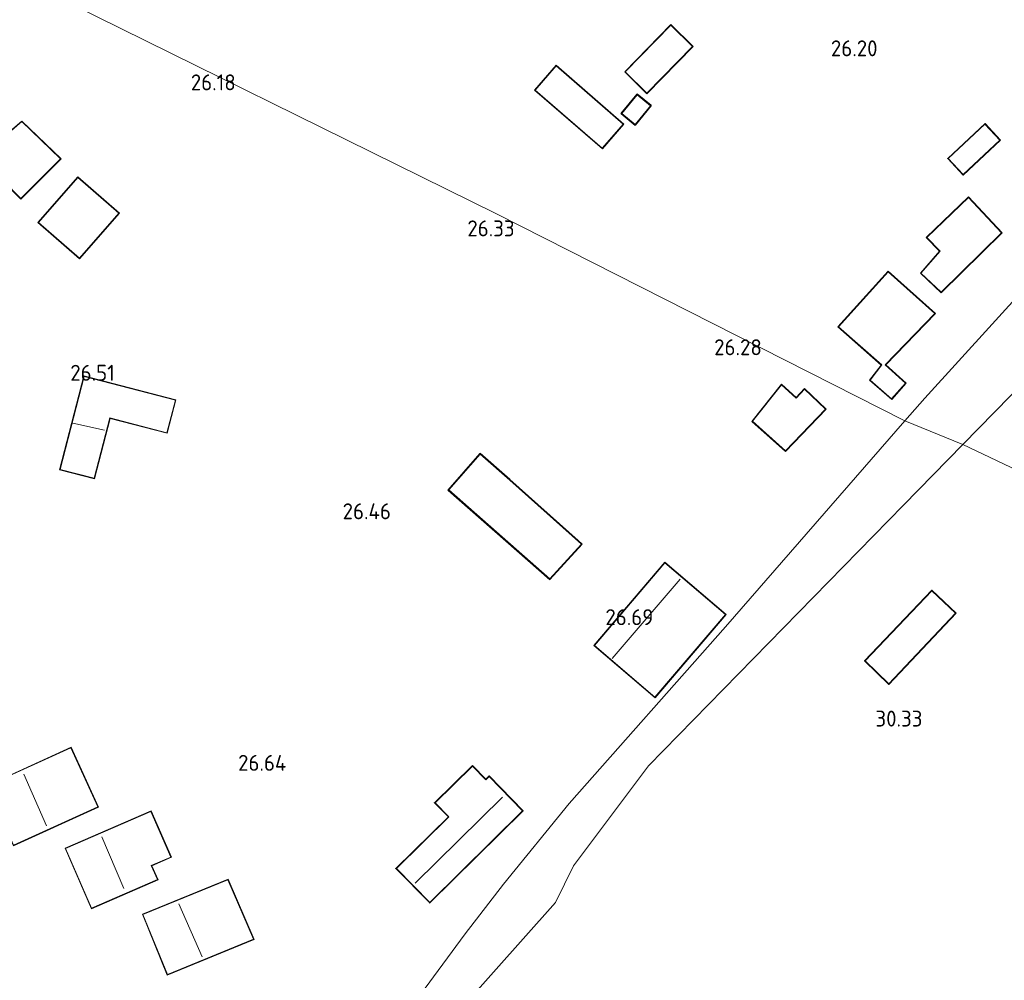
# Model space of a CAD drawing. Extents: x 184075 to 186166, y 346026 to 349063.
# Tile 71 of 136: x 185267 to 185378, y 346917 to 347025. Entities that reach past the tile are written whole.
import ezdxf
from ezdxf.enums import TextEntityAlignment as Align

# ---------------------------------------------------------------- set-up
doc = ezdxf.new("R2010")
doc.units = 0
for name, color, linetype, lineweight in [('B-ME-GW-TALUD_KRUIN-G', 90, 'Continuous', 18), ('B-ME-GW-TALUD_TEEN-G', 90, 'Continuous', 18), ('B-ME-KG-KADASTRAAL_DAKRAND-G', 170, 'Continuous', 18), ('B-ME-KG-KADASTRAAL_NOK-G', 10, 'Continuous', 18), ('B-ME-OG-BEBOUWING_SCHUUR-GV', 7, 'Continuous', 35), ('B-ME-OG-BEBOUWING_WONINGBOUW-GV', 7, 'Continuous', 18), ('B-ME-OG-HOOGTEPUNT-S', 7, 'Continuous', 25), ('B-ME-OG-TERREIN_GROEN-GV', 7, 'Continuous', 18), ('B-ME-OG-TERREIN_WOONWAGENLOCATIE-GV', 7, 'Continuous', 18)]:
    doc.layers.add(name, color=color, linetype=linetype, lineweight=lineweight)
doc.styles.add('NLCS-ISO-ANNOTATIVE-T18', font='NLCS-ISO.ttf', dxfattribs={"height": 1.8})

# ---------------------------------------------------------------- blocks, each defined once
blk = doc.blocks.new('SAL-HOOGTELABEL-SO')
at = {"color": 0, "linetype": 'ByBlock', "lineweight": -2, "style": 'NLCS-ISO-ANNOTATIVE-T18'}
blk.add_attdef('HOOGTE', text='', height=1.8, dxfattribs=at).set_placement((2.79, 0), align=Align.RIGHT)

msp = doc.modelspace()

# ---------------------------------------------------------------- linework, layer by layer
at = {"layer": 'B-ME-GW-TALUD_KRUIN-G'}
for points in [[(185421.952, 347019.551, 30.073), (185417.498, 347018.717, 30.009), (185400.24, 347004.921, 30.307), (185373.389, 346977.509, 30.326)], [(185373.389, 346977.509, 30.326), (185366.699, 346970.679, 30.331), (185337.894, 346941.208, 30.342), (185329.416, 346929.915, 29.786), (185327.361, 346925.771, 29.804), (185309.698, 346905.966, 30.26), (185300.271, 346892.745, 30.232)]]:
    msp.add_polyline3d(points, dxfattribs=at)
at = {"layer": 'B-ME-GW-TALUD_TEEN-G'}
for points in [[(185366.858, 346980.172, 27.325), (185369.093, 346982.732, 27.322), (185392.302, 347008.22, 26.713), (185398.605, 347014.973, 26.397), (185411.063, 347024.416, 26.093), (185418.178, 347029.361, 26.393)], [(185299.036, 346893.684, 27.515), (185304.55, 346905.128, 27.556), (185317.156, 346922.248, 27.907), (185321.501, 346927.846, 28.013), (185328.914, 346936.987, 27.48), (185346.573, 346956.923, 27.351), (185366.858, 346980.172, 27.325)]]:
    msp.add_polyline3d(points, dxfattribs=at)
at = {"layer": 'B-ME-KG-KADASTRAAL_DAKRAND-G'}
for points in [[(185337.712, 347017.203, 28.673), (185335.267, 347019.6, 28.752), (185340.428, 347024.864, 28.816), (185342.873, 347022.467, 28.737)], [(185327.465, 347020.27, 28.787), (185325.093, 347017.537, 28.673), (185332.667, 347010.966, 28.615), (185335.039, 347013.699, 28.73)], [(185336.362, 347013.661, 28.12), (185334.869, 347014.886, 28.105), (185336.61, 347017.002, 27.58), (185338.103, 347015.777, 27.595)], [(185266.972, 347005.293, 28.485), (185261.17, 347011.174, 28.521), (185263.28, 347013.431, 28.535), (185264.799, 347012.017, 28.528), (185267.071, 347013.981, 28.334), (185271.441, 347009.784, 28.283)], [(185373.446, 347008.017, 28.723), (185371.761, 347009.823, 28.73), (185375.905, 347013.689, 28.787), (185377.59, 347011.884, 28.78)], [(185273.413, 347007.683, 28.472), (185268.972, 347002.584, 28.427), (185273.608, 346998.544, 28.547), (185278.05, 347003.643, 28.592)], [(185370.949, 346994.7, 28.206), (185368.672, 346996.873, 28.206), (185370.847, 346999.358, 28.435), (185369.33, 347000.876, 28.471), (185374.028, 347005.405, 28.514), (185377.778, 347001.424, 28.234)], [(185365.357, 346982.678, 28.191), (185362.933, 346984.77, 28.17), (185364.245, 346986.498, 28.407), (185359.357, 346990.807, 28.773), (185364.973, 346997.007, 28.917), (185370.23, 346992.298, 28.5), (185364.62, 346986.514, 28.435), (185366.94, 346984.423, 28.263)], [(185283.475, 346978.839, 29.432), (185277.022, 346980.512, 29.533), (185275.257, 346973.708, 29.529), (185271.405, 346974.707, 29.259), (185274.115, 346985.202, 29.159), (185284.431, 346982.539, 29.194)], [(185354.569, 346982.765, 28.687), (185355.497, 346983.75, 28.716), (185357.898, 346981.513, 28.407), (185353.363, 346976.795, 28.5), (185349.647, 346980.131, 28.385), (185352.926, 346984.243, 28.744)], [(185326.74, 346962.353, 29.399), (185315.316, 346972.376, 29.395), (185318.861, 346976.417, 29.392), (185322.206, 346973.482, 29.363), (185330.329, 346966.254, 29.431)], [(185338.616, 346948.969, 29.589), (185331.773, 346954.809, 30.658), (185339.747, 346964.158, 30.59), (185346.604, 346958.302, 29.731)], [(185365.057, 346950.485, 33.152), (185362.369, 346953.092, 33.113), (185369.894, 346960.98, 33.156), (185372.577, 346958.48, 33.152)], [(185266.158, 346932.252, 29.992), (185263.141, 346938.952, 29.985), (185272.617, 346943.273, 28.938), (185275.665, 346936.587, 28.916)], [(185319.496, 346939.658, 29.892), (185319.865, 346940.02, 29.892), (185323.652, 346936.123, 29.903), (185313.165, 346925.804, 29.892), (185309.408, 346929.622, 29.892), (185315.343, 346935.462, 29.871), (185313.775, 346937.056, 29.538), (185317.983, 346941.196, 29.513)], [(185274.96, 346925.143, 30.182), (185272.032, 346931.882, 30.057), (185281.674, 346936.068, 28.938), (185283.907, 346930.926, 29.006), (185281.709, 346929.971, 30.307), (185282.402, 346928.375, 30.307)], [(185283.533, 346917.664, 30.071), (185280.767, 346924.452, 30.071), (185290.349, 346928.356, 29.213), (185293.27, 346921.631, 29.152)]]:
    msp.add_polyline3d(points, close=True, dxfattribs=at)
at = {"layer": 'B-ME-KG-KADASTRAAL_NOK-G'}
for points in [[(185276.404, 346979.135, 29.808), (185272.834, 346979.935, 29.744)], [(185341.481, 346962.287, 31.473), (185333.767, 346953.33, 31.573)], [(185269.883, 346934.438, 32.452), (185267.303, 346940.279, 32.469)], [(185311.541, 346927.975, 30.814), (185321.396, 346937.673, 30.789)], [(185278.622, 346927.385, 32.555), (185276.112, 346933.197, 32.577)], [(185287.448, 346919.641, 32.648), (185284.825, 346925.627, 32.67)]]:
    msp.add_polyline3d(points, dxfattribs=at)
at = {"layer": 'B-ME-OG-BEBOUWING_SCHUUR-GV'}
for points in [[(185338.173, 347015.783, 26.022), (185336.369, 347013.592, 26.022), (185334.799, 347014.88, 26.022), (185336.603, 347017.072, 26.022)], [(185377.66, 347011.881, 25.921), (185373.444, 347007.947, 25.921), (185371.691, 347009.825, 25.921), (185375.907, 347013.76, 25.921)], [(185330.4, 346966.258, 26.528), (185326.744, 346962.283, 26.528), (185315.245, 346972.371, 26.528), (185318.856, 346976.487, 26.528), (185322.202, 346973.552, 26.528), (185329.931, 346966.67, 26.528)], [(185372.648, 346958.483, 30.421), (185365.058, 346950.414, 30.421), (185362.299, 346953.09, 30.421), (185369.892, 346961.05, 30.421)], [(185317.983, 346941.267, 27.204), (185319.497, 346939.728, 27.204), (185319.865, 346940.091, 27.204), (185323.723, 346936.123, 27.204), (185313.164, 346925.733, 27.204), (185309.337, 346929.623, 27.204), (185315.273, 346935.463, 27.204), (185313.705, 346937.057, 27.204)]]:
    msp.add_polyline3d(points, close=True, dxfattribs=at)
at = {"layer": 'B-ME-OG-BEBOUWING_WONINGBOUW-GV'}
for points in [[(185342.944, 347022.468, 25.893), (185337.713, 347017.132, 25.893), (185335.196, 347019.599, 25.893), (185340.427, 347024.935, 25.893)], [(185335.11, 347013.704, 25.921), (185332.672, 347010.895, 25.921), (185325.023, 347017.532, 25.921), (185327.46, 347020.341, 25.921)], [(185267.073, 347014.049, 26.028), (185271.513, 347009.785, 26.028), (185266.972, 347005.222, 26.028), (185261.101, 347011.173, 26.028), (185263.278, 347013.502, 26.028), (185264.8, 347012.084, 26.028)], [(185278.121, 347003.648, 26.085), (185273.613, 346998.473, 26.085), (185268.901, 347002.579, 26.085), (185273.408, 347007.754, 26.085)], [(185377.848, 347001.423, 25.864), (185370.95, 346994.63, 25.864), (185368.603, 346996.869, 25.864), (185370.779, 346999.356, 25.864), (185369.258, 347000.876, 25.864), (185374.03, 347005.476, 25.864)], [(185367.011, 346984.427, 25.907), (185365.361, 346982.609, 25.907), (185362.865, 346984.763, 25.907), (185364.178, 346986.491, 25.907), (185359.286, 346990.803, 25.907), (185364.969, 346997.077, 25.907), (185370.302, 346992.301, 25.907), (185364.692, 346986.516, 25.907)], [(185284.492, 346982.575, 26.596), (185283.511, 346978.778, 26.596), (185277.058, 346980.451, 26.596), (185275.293, 346973.647, 26.596), (185271.345, 346974.671, 26.596), (185274.079, 346985.263, 26.596)], [(185352.92, 346984.316, 25.95), (185354.566, 346982.835, 25.95), (185355.495, 346983.821, 25.95), (185357.97, 346981.515, 25.95), (185353.366, 346976.725, 25.95), (185349.578, 346980.125, 25.95)], [(185346.674, 346958.308, 26.642), (185338.621, 346948.899, 26.642), (185331.702, 346954.803, 26.642), (185339.742, 346964.228, 26.642)], [(185275.732, 346936.562, 26.757), (185266.133, 346932.186, 26.757), (185263.075, 346938.977, 26.757), (185272.642, 346943.339, 26.757)], [(185282.468, 346928.349, 26.832), (185274.934, 346925.077, 26.832), (185271.966, 346931.908, 26.832), (185281.7, 346936.134, 26.832), (185283.973, 346930.9, 26.832), (185281.775, 346929.946, 26.832)], [(185293.336, 346921.604, 26.957), (185283.505, 346917.599, 26.957), (185280.702, 346924.48, 26.957), (185290.376, 346928.421, 26.957)]]:
    msp.add_polyline3d(points, close=True, dxfattribs=at)
at = {"layer": 'B-ME-OG-TERREIN_GROEN-GV'}
msp.add_polyline3d([(185424.232, 347026.143, 26.513), (185437.596, 347005.657, 26.913), (185451.234, 346984.418, 27.107), (185463.68, 346966.204, 27.217), (185475.908, 346946.991, 27.879), (185485.909, 346932.323, 28.07), (185495.047, 346917.626, 27.708), (185488.78, 346920.21, 31.032), (185488.55, 346920.615, 31.028), (185471.68, 346944.07, 30.801), (185456.577, 346966.486, 30.53), (185441.398, 346989.692, 30.472), (185429.81, 347007.783, 30.098), (185421.952, 347019.551, 30.073), (185417.498, 347018.717, 30.009), (185400.24, 347004.921, 30.307), (185373.389, 346977.509, 30.326), (185366.858, 346980.172, 27.325), (185369.093, 346982.732, 27.322), (185392.302, 347008.22, 26.713), (185398.605, 347014.973, 26.397), (185411.063, 347024.416, 26.093), (185418.178, 347029.361, 26.393)], dxfattribs=at)
msp.add_polyline3d([(185309.698, 346905.966, 30.26), (185300.271, 346892.745, 30.232), (185299.036, 346893.684, 27.515), (185304.55, 346905.128, 27.556), (185317.156, 346922.248, 27.907), (185321.501, 346927.846, 28.013), (185328.914, 346936.987, 27.48), (185346.573, 346956.923, 27.351), (185366.858, 346980.172, 27.325), (185373.389, 346977.509, 30.326), (185366.699, 346970.679, 30.331), (185337.894, 346941.208, 30.342), (185329.416, 346929.915, 29.786), (185327.361, 346925.771, 29.804)], close=True, dxfattribs=at)
at = {"layer": 'B-ME-OG-TERREIN_WOONWAGENLOCATIE-GV'}
for points in [[(185266.98, 347030.09, 26.056), (185320.711, 347003.573, 26.321), (185366.858, 346980.172, 27.325), (185346.573, 346956.923, 27.351), (185328.914, 346936.987, 27.48), (185321.501, 346927.846, 28.013), (185317.156, 346922.248, 27.907), (185304.55, 346905.128, 27.556)], [(185418.178, 347029.361, 26.393), (185411.063, 347024.416, 26.093), (185398.605, 347014.973, 26.397), (185392.302, 347008.22, 26.713), (185369.093, 346982.732, 27.322), (185366.858, 346980.172, 27.325), (185320.711, 347003.573, 26.321), (185266.98, 347030.09, 26.056)], [(185427.17, 346951.941, 30.643), (185373.389, 346977.509, 30.326), (185400.24, 347004.921, 30.307)], [(185380.7, 346857.904, 29.824), (185365.496, 346858.199, 29.813), (185354.098, 346858.429, 29.817), (185344.761, 346858.625, 29.799), (185335.785, 346858.948, 29.574), (185328.082, 346859.791, 29.527), (185321.509, 346860.88, 29.524), (185310.998, 346863.11, 29.51), (185311.979, 346867.474, 29.849), (185306.145, 346870.695, 29.91), (185301.571, 346874.07, 30.103), (185303.833, 346877.021, 30.275), (185309.12, 346883.975, 30.275), (185304.743, 346887.19, 30.275), (185305.781, 346888.555, 30.275), (185300.271, 346892.745, 30.232), (185309.698, 346905.966, 30.26), (185327.361, 346925.771, 29.804), (185329.416, 346929.915, 29.786), (185337.894, 346941.208, 30.342), (185366.699, 346970.679, 30.331), (185373.389, 346977.509, 30.326), (185427.17, 346951.941, 30.643)]]:
    msp.add_polyline3d(points, dxfattribs=at)
for points in [[(185335.196, 347019.599, 25.893), (185337.713, 347017.132, 25.893), (185342.944, 347022.468, 25.893), (185340.427, 347024.935, 25.893)], [(185332.672, 347010.895, 25.921), (185335.11, 347013.704, 25.921), (185327.46, 347020.341, 25.921), (185325.023, 347017.532, 25.921)], [(185338.173, 347015.783, 26.022), (185336.603, 347017.072, 26.022), (185334.799, 347014.88, 26.022), (185336.369, 347013.592, 26.022)], [(185267.073, 347014.049, 26.028), (185264.8, 347012.084, 26.028), (185263.278, 347013.502, 26.028), (185261.101, 347011.173, 26.028), (185266.972, 347005.222, 26.028), (185271.513, 347009.785, 26.028)], [(185375.907, 347013.76, 25.921), (185371.691, 347009.825, 25.921), (185373.444, 347007.947, 25.921), (185377.66, 347011.881, 25.921)], [(185273.408, 347007.754, 26.085), (185268.901, 347002.579, 26.085), (185273.613, 346998.473, 26.085), (185278.121, 347003.648, 26.085)], [(185370.779, 346999.356, 25.864), (185368.603, 346996.869, 25.864), (185370.95, 346994.63, 25.864), (185377.848, 347001.423, 25.864), (185374.03, 347005.476, 25.864), (185369.258, 347000.876, 25.864)], [(185370.302, 346992.301, 25.907), (185364.969, 346997.077, 25.907), (185359.286, 346990.803, 25.907), (185364.178, 346986.491, 25.907), (185362.865, 346984.763, 25.907), (185365.361, 346982.609, 25.907), (185367.011, 346984.427, 25.907), (185364.692, 346986.516, 25.907)], [(185271.345, 346974.671, 26.596), (185275.293, 346973.647, 26.596), (185277.058, 346980.451, 26.596), (185283.511, 346978.778, 26.596), (185284.492, 346982.575, 26.596), (185274.079, 346985.263, 26.596)], [(185349.578, 346980.125, 25.95), (185353.366, 346976.725, 25.95), (185357.97, 346981.515, 25.95), (185355.495, 346983.821, 25.95), (185354.566, 346982.835, 25.95), (185352.92, 346984.316, 25.95)], [(185318.856, 346976.487, 26.528), (185315.245, 346972.371, 26.528), (185326.744, 346962.283, 26.528), (185330.4, 346966.258, 26.528), (185329.931, 346966.67, 26.528), (185322.202, 346973.552, 26.528)], [(185339.742, 346964.228, 26.642), (185331.702, 346954.803, 26.642), (185338.621, 346948.899, 26.642), (185346.674, 346958.308, 26.642)], [(185362.299, 346953.09, 30.421), (185365.058, 346950.414, 30.421), (185372.648, 346958.483, 30.421), (185369.892, 346961.05, 30.421)], [(185272.642, 346943.339, 26.757), (185263.075, 346938.977, 26.757), (185266.133, 346932.186, 26.757), (185275.732, 346936.562, 26.757)], [(185313.705, 346937.057, 27.204), (185315.273, 346935.463, 27.204), (185309.337, 346929.623, 27.204), (185313.164, 346925.733, 27.204), (185323.723, 346936.123, 27.204), (185319.865, 346940.091, 27.204), (185319.497, 346939.728, 27.204), (185317.983, 346941.267, 27.204)], [(185271.966, 346931.908, 26.832), (185274.934, 346925.077, 26.832), (185282.468, 346928.349, 26.832), (185281.775, 346929.946, 26.832), (185283.973, 346930.9, 26.832), (185281.7, 346936.134, 26.832)], [(185293.336, 346921.604, 26.957), (185290.376, 346928.421, 26.957), (185280.702, 346924.48, 26.957), (185283.505, 346917.599, 26.957)]]:
    msp.add_polyline3d(points, close=True, dxfattribs=at)

# ---------------------------------------------------------------- block references
at = {"layer": 'B-ME-OG-HOOGTEPUNT-S'}
for p, values in [((185360.976, 347021.358, 26.195), {'HOOGTE': '26.20'}), ((185288.463, 347017.514, 26.182), {'HOOGTE': '26.18'}), ((185319.966, 347001.022, 26.325), {'HOOGTE': '26.33'}), ((185347.905, 346987.598, 26.275), {'HOOGTE': '26.28'}), ((185274.797, 346984.713, 26.514), {'HOOGTE': '26.51'}), ((185305.993, 346969.073, 26.464), {'HOOGTE': '26.46'}), ((185335.654, 346957.115, 26.686), {'HOOGTE': '26.69'}), ((185366.045, 346945.657, 30.325), {'HOOGTE': '30.33'}), ((185294.179, 346940.661, 26.639), {'HOOGTE': '26.64'})]:
    msp.add_blockref('SAL-HOOGTELABEL-SO', p, dxfattribs=at).add_auto_attribs(values)

doc.saveas('drawing.dxf')
